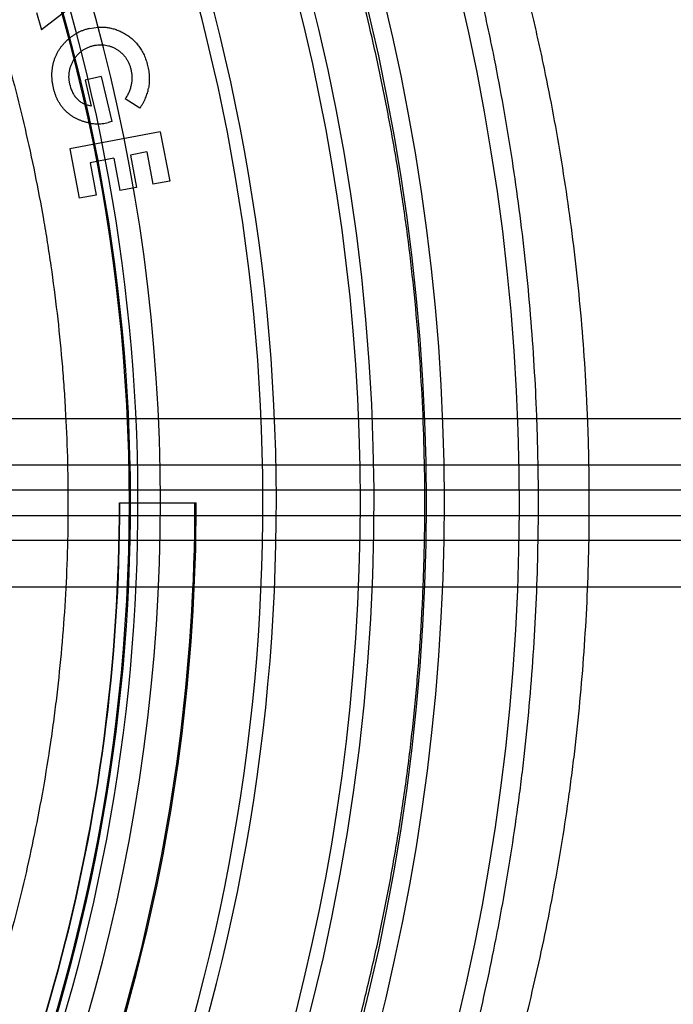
# Model space of a CAD drawing. Header units: millimetres. Extents: x 0 to 297, y 0 to 210.
# Tile 47 of 256: x 141.886 to 142.121, y 90.66 to 91.014. Entities that reach past the tile are written whole.
import ezdxf

# ---------------------------------------------------------------- set-up
doc = ezdxf.new("R2010")
doc.units = ezdxf.units.MM
doc.header["$LTSCALE"] = 16.335
doc.layers.get('0').update_dxf_attribs({"linetype": 'CONTINUOUS'})
doc.layers.add('01_GLOBAL', color=7, linetype='CONTINUOUS')
doc.layers.add('INTFCLR_144815', color=7, linetype='CONTINUOUS')

msp = doc.modelspace()

# ---------------------------------------------------------------- linework, layer by layer
at = {"color": 7, "linetype": 'Continuous'}
msp.add_circle((142.5788, 92.20834), 3.42, dxfattribs=at)
at = {"color": 9, "linetype": 'Continuous'}
msp.add_arc((142.5788, 92.20834), 3.37617, 182.96745, 267.03255, dxfattribs=at)
at = {"layer": '01_GLOBAL', "color": 7, "linetype": 'Continuous'}
msp.add_circle((142.5788, 92.20834), 3.465, dxfattribs=at)
at = {"layer": 'INTFCLR_144815', "color": 6, "linetype": 'Continuous'}
for p, q in [((141.92135, 91.03178), (141.89338, 91.01012)), ((141.89151, 91.01638), (141.89338, 91.01012)), ((141.91059, 91.01059), (141.91371, 91.01107)), ((141.9148, 90.99336), (141.90904, 90.99198)), ((141.9148, 90.99336), (141.9187, 90.97715)), ((141.90904, 90.99198), (141.91128, 90.98264)), ((141.92878, 90.98195), (141.92347, 90.98524)), ((141.91128, 90.98264), (141.90903, 90.98332)), ((141.9187, 90.97715), (141.91734, 90.97677)), ((141.9361, 90.97349), (141.90356, 90.96734)), ((141.9361, 90.97349), (141.93946, 90.95573)), ((141.90356, 90.96734), (141.90692, 90.94958)), ((141.9312, 90.9662), (141.92532, 90.96508)), ((141.92532, 90.96508), (141.92752, 90.95347)), ((141.9312, 90.9662), (141.9334, 90.95459)), ((141.91937, 90.96396), (141.91081, 90.96234)), ((141.91081, 90.96234), (141.913, 90.95073)), ((141.91937, 90.96396), (141.92156, 90.95235)), ((141.92752, 90.95347), (141.92156, 90.95235)), ((141.93946, 90.95573), (141.9334, 90.95459)), ((141.913, 90.95073), (141.90692, 90.94958)), ((141.92142, 90.84009), (141.94902, 90.84009))]:
    msp.add_line(p, q, dxfattribs=at)
at = {"layer": 'INTFCLR_144815', "color": 9, "linetype": 'Continuous'}
for p, q in [((142.46155, 90.87026), (141.86244, 90.87023)), ((142.37327, 90.85359), (141.857, 90.85359)), ((142.37569, 90.84459), (141.85942, 90.84459)), ((141.85942, 90.83559), (142.37569, 90.83559)), ((142.37327, 90.82659), (141.857, 90.82659)), ((141.87126, 90.80995), (142.46155, 90.80992))]:
    msp.add_line(p, q, dxfattribs=at)
at = {"layer": 'INTFCLR_144815', "color": 6, "linetype": 'Continuous'}
for radius, start, end in [(0.79171, 313.99379, 154.5151), (0.76471, 312.95436, 154.51444), (0.73942, 282.24404, 71.28636), (0.7043, 339.58782, 23.41218), (0.64787, 330, 360), (0.648, 330, 360), (0.675, 330, 360), (0.67547, 330, 360)]:
    msp.add_arc((141.27355, 90.84009), radius, start, end, dxfattribs=at)
at = {"layer": 'INTFCLR_144815', "color": 9, "linetype": 'Continuous'}
for centre, radius, start, end in [((141.27355, 90.84009), 0.7345, 292.49975, 54.09646), ((141.27356, 90.84009), 0.6626, 292.49975, 54.09646), ((141.27357, 90.8401), 0.65139, 311.25051, 48.74949), ((141.27355, 90.84009), 0.75828, 323.92615, 36.07385), ((141.27355, 90.84009), 0.69946, 339.72448, 23.27552), ((141.27355, 90.84009), 0.65185, 339.8359, 23.1641), ((141.27355, 90.84009), 0.65452, 339.83249, 23.16751)]:
    msp.add_arc(centre, radius, start, end, dxfattribs=at)
for points, knots in [([(142.07211, 90.84009), (142.07211, 90.84644), (142.07199, 90.85589), (142.07163, 90.86845), (142.07088, 90.8869), (142.069, 90.91416), (142.06492, 90.94984), (142.06032, 90.97889), (142.0565, 90.99882), (142.05417, 91.01001), (142.05062, 91.02625), (142.04486, 91.0497), (142.03625, 91.07963), (142.02849, 91.1033), (142.02283, 91.11916), (142.0196, 91.12785), (142.01494, 91.14008), (142.00801, 91.15726), (141.99872, 91.17851), (141.99183, 91.19323), (141.98744, 91.20229), (141.98479, 91.20769), (141.98058, 91.21609), (141.97522, 91.2265), (141.96983, 91.23671), (141.96674, 91.24252), (141.96549, 91.24493)], [0, 0, 0, 0, 0.045004, 0.067009, 0.089053, 0.175924, 0.26069, 0.343564, 0.384341, 0.40457, 0.424625, 0.502192, 0.575722, 0.64537, 0.678746, 0.695067, 0.711074, 0.771557, 0.826396, 0.875461, 0.886791, 0.897718, 0.918167, 0.953356, 0.98076, 1, 1, 1, 1]), ([(141.98134, 90.44395), (141.98263, 90.44631), (141.98581, 90.45204), (141.99012, 90.45982), (141.99368, 90.4664), (141.99604, 90.47077), (142.00004, 90.47832), (142.0065, 90.49082), (142.01545, 90.50912), (142.02317, 90.52602), (142.02868, 90.5388), (142.03193, 90.5466), (142.03698, 90.55901), (142.04447, 90.57857), (142.05388, 90.60605), (142.06037, 90.62773), (142.06449, 90.64281), (142.06721, 90.65325), (142.0718, 90.67198), (142.07759, 90.6995), (142.08177, 90.72479), (142.0841, 90.74207), (142.08557, 90.75386), (142.08776, 90.77464), (142.08987, 90.80453), (142.09057, 90.83459), (142.0903, 90.85571), (142.08993, 90.86784), (142.08916, 90.88591), (142.08724, 90.9126), (142.08307, 90.94752), (142.07836, 90.97595), (142.07445, 90.99545), (142.07207, 91.0064), (142.06843, 91.0223), (142.06255, 91.04526), (142.05373, 91.07455), (142.0458, 91.0977), (142.04001, 91.11321), (142.03671, 91.12171), (142.03194, 91.13368), (142.02485, 91.1505), (142.01535, 91.17128), (142.0083, 91.18568), (142.00381, 91.19453), (142.00109, 91.19982), (141.99679, 91.20803), (141.99129, 91.21821), (141.9858, 91.2282), (141.9826, 91.23386), (141.98134, 91.23623)], [0, 0, 0, 0, 0.009707, 0.023619, 0.032101, 0.036716, 0.041545, 0.062933, 0.087476, 0.115052, 0.12997, 0.137695, 0.145555, 0.178339, 0.213254, 0.250348, 0.259964, 0.269664, 0.289299, 0.32953, 0.371122, 0.381748, 0.392466, 0.413978, 0.457141, 0.500572, 0.522421, 0.533385, 0.544368, 0.587657, 0.629911, 0.671244, 0.69159, 0.701686, 0.711698, 0.750437, 0.787192, 0.822036, 0.838746, 0.84692, 0.854938, 0.885253, 0.912764, 0.937398, 0.943088, 0.948578, 0.958854, 0.976544, 0.990324, 1, 1, 1, 1]), ([(141.7644, 91.22515), (141.76631, 91.22264), (141.76891, 91.21924), (141.77221, 91.21488), (141.77514, 91.211), (141.7808, 91.20338), (141.78949, 91.19134), (141.80054, 91.17518), (141.8101, 91.16021), (141.81694, 91.14889), (141.82097, 91.14198), (141.82724, 91.13103), (141.83656, 91.11374), (141.84842, 91.08932), (141.85676, 91.06996), (141.86211, 91.05645), (141.86569, 91.04707), (141.87178, 91.03019), (141.8797, 91.0053), (141.8878, 90.97425), (141.8927, 90.95018), (141.89546, 90.9337), (141.89717, 90.92246), (141.89903, 90.90827), (141.90047, 90.89399), (141.90138, 90.88249), (141.90249, 90.86526), (141.90322, 90.83944), (141.90218, 90.80509), (141.89991, 90.77946), (141.89779, 90.76246), (141.89623, 90.75125), (141.89313, 90.73207), (141.88768, 90.70542), (141.87959, 90.67453), (141.87169, 90.64973), (141.86604, 90.63407), (141.86336, 90.627), (141.86157, 90.62237), (141.85669, 90.61005), (141.84836, 90.59074), (141.83653, 90.56638), (141.82627, 90.54736), (141.81898, 90.53475), (141.81488, 90.52789), (141.80904, 90.51831), (141.80054, 90.505), (141.78948, 90.48882), (141.78079, 90.47677), (141.77512, 90.46916), (141.7722, 90.46527), (141.7689, 90.46092), (141.76631, 90.45753), (141.7644, 90.45503)], [0, 0, 0, 0, 0.011352, 0.015395, 0.019672, 0.028849, 0.049521, 0.073055, 0.099275, 0.113366, 0.120642, 0.128035, 0.158748, 0.191267, 0.225629, 0.234521, 0.243531, 0.261759, 0.299018, 0.337431, 0.377141, 0.387295, 0.397509, 0.418045, 0.43874, 0.449138, 0.459517, 0.500839, 0.541973, 0.583056, 0.593336, 0.603573, 0.623773, 0.663169, 0.701378, 0.738529, 0.756737, 0.76125, 0.765734, 0.774608, 0.808897, 0.841337, 0.871969, 0.886598, 0.89373, 0.900703, 0.926951, 0.950505, 0.97119, 0.980369, 0.984642, 0.988671, 1, 1, 1, 1]), ([(141.96549, 90.43525), (141.96674, 90.43767), (141.96985, 90.44352), (141.97406, 90.45148), (141.97755, 90.45821), (141.97984, 90.46268), (141.98376, 90.4704), (141.99008, 90.48318), (141.99882, 90.50189), (142.00637, 90.51917), (142.01175, 90.53223), (142.01493, 90.5402), (142.01987, 90.55289), (142.02719, 90.57289), (142.03639, 90.60098), (142.04274, 90.62312), (142.04675, 90.63852), (142.04942, 90.6492), (142.0539, 90.66834), (142.05957, 90.69646), (142.06364, 90.72229), (142.06593, 90.73995), (142.06736, 90.75199), (142.06951, 90.77322), (142.07156, 90.8036), (142.07211, 90.82796), (142.07211, 90.84009)], [0, 0, 0, 0, 0.019302, 0.046964, 0.063838, 0.073015, 0.082627, 0.1252, 0.174082, 0.229053, 0.25881, 0.274222, 0.289911, 0.35538, 0.42517, 0.49938, 0.518629, 0.538049, 0.577372, 0.657989, 0.741383, 0.762696, 0.784198, 0.827357, 0.913977, 1, 1, 1, 1])]:
    msp.add_open_spline(points, degree=3, knots=knots, dxfattribs=at)
at = {"layer": 'INTFCLR_144815', "color": 6, "linetype": 'Continuous'}
for points, knots in [([(142.03125, 90.84009), (142.03125, 90.84656), (142.03109, 90.85946), (142.03033, 90.8788), (142.02908, 90.89804), (142.02734, 90.9172), (142.02511, 90.93626), (142.02239, 90.95523), (142.01919, 90.97406), (142.01553, 90.99274), (142.01154, 91.01066), (142.00746, 91.02706), (142.00359, 91.04134), (142.00003, 91.05357), (141.99677, 91.06414), (141.99379, 91.07332), (141.99109, 91.08132), (141.98865, 91.08833), (141.98643, 91.09447), (141.98444, 91.09989), (141.98263, 91.10465), (141.98102, 91.10885), (141.97956, 91.11256), (141.97826, 91.11585), (141.97707, 91.11879), (141.97599, 91.12143), (141.97502, 91.12381), (141.97408, 91.12606), (141.97311, 91.12837), (141.97202, 91.13094), (141.97078, 91.13382), (141.96938, 91.13705), (141.96782, 91.1406), (141.96619, 91.14425), (141.96451, 91.14795), (141.96277, 91.15171), (141.96087, 91.15579), (141.95873, 91.16028), (141.95633, 91.16523), (141.95364, 91.17067), (141.95063, 91.17663), (141.94728, 91.18307), (141.94359, 91.19001), (141.93954, 91.19741), (141.93519, 91.20511), (141.9308, 91.21263), (141.92668, 91.21947), (141.92307, 91.22528), (141.92002, 91.23004), (141.91817, 91.23286), (141.91733, 91.2341)], [0, 0, 0, 0, 0.046657, 0.093144, 0.139612, 0.185772, 0.231957, 0.278103, 0.324019, 0.369798, 0.415405, 0.456541, 0.491727, 0.522149, 0.548466, 0.571516, 0.591746, 0.609448, 0.62506, 0.638882, 0.651084, 0.661826, 0.671345, 0.679806, 0.687396, 0.694217, 0.700386, 0.705942, 0.711826, 0.718485, 0.726037, 0.734461, 0.743874, 0.754052, 0.763326, 0.773165, 0.783951, 0.795849, 0.809016, 0.82365, 0.839657, 0.857155, 0.876063, 0.896383, 0.917981, 0.939914, 0.959188, 0.975628, 0.98923, 1, 1, 1, 1]), ([(141.91059, 91.01059), (141.91021, 91.01049), (141.90944, 91.01029), (141.90833, 91.00991), (141.90725, 91.00946), (141.90621, 91.00895), (141.90521, 91.00836), (141.90425, 91.00771), (141.9036, 91.00722), (141.90327, 91.00694), (141.90324, 91.00692)], [0, 0, 0, 0, 0.143711, 0.285171, 0.425721, 0.565936, 0.705, 0.844936, 0.986316, 1, 1, 1, 1]), ([(141.91371, 91.01107), (141.91372, 91.01107), (141.91425, 91.0111), (141.91529, 91.01111), (141.91683, 91.011), (141.91835, 91.01073), (141.91984, 91.01031), (141.92132, 91.00976), (141.92227, 91.00928), (141.92274, 91.00903)], [0, 0, 0, 0, 0.004051, 0.169237, 0.332777, 0.496179, 0.660966, 0.828371, 1, 1, 1, 1]), ([(141.8977, 90.98902), (141.89761, 90.98943), (141.89742, 90.99025), (141.89724, 90.99149), (141.89713, 90.9927), (141.89708, 90.99389), (141.89714, 90.99507), (141.89725, 90.99623), (141.89744, 90.99738), (141.89772, 90.9985), (141.89806, 90.99959), (141.89847, 91.00066), (141.89896, 91.00168), (141.89951, 91.00266), (141.90014, 91.00361), (141.90083, 91.00452), (141.90161, 91.00539), (141.90241, 91.00619), (141.90297, 91.00669), (141.90324, 91.00692)], [0, 0, 0, 0, 0.064477, 0.127231, 0.188496, 0.248884, 0.308273, 0.366884, 0.425363, 0.48367, 0.541578, 0.59912, 0.656278, 0.713197, 0.770148, 0.827874, 0.886395, 0.945999, 1, 1, 1, 1]), ([(141.92274, 91.00903), (141.92302, 91.00888), (141.92358, 91.00857), (141.92438, 91.00806), (141.92514, 91.00751), (141.92586, 91.00694), (141.92654, 91.00632), (141.92718, 91.00567), (141.92779, 91.005), (141.92835, 91.00427), (141.92889, 91.00353), (141.92938, 91.00274), (141.92983, 91.00192), (141.93025, 91.00107), (141.93062, 91.00018), (141.93095, 90.99926), (141.93126, 90.9983), (141.93142, 90.99765), (141.93151, 90.99732)], [0, 0, 0, 0, 0.063568, 0.126004, 0.1881, 0.249148, 0.309888, 0.370235, 0.43068, 0.490832, 0.551694, 0.612675, 0.674822, 0.737315, 0.801127, 0.866031, 0.932322, 1, 1, 1, 1]), ([(141.90514, 90.99958), (141.90527, 90.99978), (141.90562, 91.00029), (141.90623, 91.00106), (141.90702, 91.00185), (141.90788, 91.00256), (141.90881, 91.00317), (141.90981, 91.00369), (141.91088, 91.00411), (141.91163, 91.00431), (141.91201, 91.00441)], [0, 0, 0, 0, 0.082047, 0.214462, 0.343366, 0.471793, 0.600671, 0.730088, 0.862758, 1, 1, 1, 1]), ([(141.91201, 91.00441), (141.91238, 91.00449), (141.91311, 91.00465), (141.91422, 91.00475), (141.91497, 91.00475), (141.91535, 91.00473), (141.91537, 91.00473)], [0, 0, 0, 0, 0.336911, 0.661525, 0.982636, 1, 1, 1, 1]), ([(141.91537, 91.00473), (141.91571, 91.00471), (141.9164, 91.00463), (141.91743, 91.00441), (141.91846, 91.00406), (141.91947, 91.00362), (141.92046, 91.00306), (141.92139, 91.00242), (141.92225, 91.0017), (141.92301, 91.0009), (141.9237, 91.00003), (141.92429, 90.99909), (141.92479, 90.99807), (141.92522, 90.99699), (141.92542, 90.99623), (141.92552, 90.99584)], [0, 0, 0, 0, 0.069842, 0.144097, 0.218646, 0.295431, 0.373867, 0.452597, 0.530012, 0.606187, 0.682205, 0.759034, 0.836969, 0.916886, 1, 1, 1, 1]), ([(141.90363, 90.99019), (141.90354, 90.99059), (141.90336, 90.99138), (141.90325, 90.99257), (141.90323, 90.99374), (141.90333, 90.99488), (141.90356, 90.996), (141.90388, 90.99709), (141.90433, 90.99816), (141.90477, 90.99898), (141.90506, 90.99945), (141.90514, 90.99958)], [0, 0, 0, 0, 0.125816, 0.247788, 0.366422, 0.482772, 0.598158, 0.714198, 0.831566, 0.952037, 1, 1, 1, 1]), ([(141.93151, 90.99732), (141.93159, 90.99697), (141.93174, 90.99628), (141.93192, 90.99523), (141.93204, 90.99419), (141.9321, 90.99316), (141.93213, 90.99213), (141.93208, 90.99111), (141.932, 90.99009), (141.93189, 90.98941), (141.93184, 90.98908)], [0, 0, 0, 0, 0.129189, 0.256378, 0.382668, 0.506779, 0.630652, 0.753792, 0.877281, 1, 1, 1, 1]), ([(141.92552, 90.99584), (141.92561, 90.99539), (141.9258, 90.9945), (141.9259, 90.99314), (141.92587, 90.99179), (141.92568, 90.99046), (141.92535, 90.98913), (141.92487, 90.98781), (141.92425, 90.9865), (141.92373, 90.98566), (141.92347, 90.98524)], [0, 0, 0, 0, 0.124612, 0.246295, 0.366435, 0.487114, 0.609602, 0.735351, 0.865087, 1, 1, 1, 1]), ([(141.9105, 90.97662), (141.91029, 90.97666), (141.90972, 90.97678), (141.9088, 90.97703), (141.90775, 90.97737), (141.90674, 90.97777), (141.90577, 90.97823), (141.90485, 90.97874), (141.90398, 90.9793), (141.90316, 90.97992), (141.90238, 90.98059), (141.90165, 90.98132), (141.90096, 90.98209), (141.90034, 90.98293), (141.89976, 90.98382), (141.89924, 90.98475), (141.89877, 90.98574), (141.89836, 90.98679), (141.89799, 90.98788), (141.8978, 90.98863), (141.8977, 90.98902)], [0, 0, 0, 0, 0.033638, 0.09243, 0.151113, 0.208437, 0.264619, 0.320371, 0.374976, 0.429166, 0.483695, 0.53783, 0.592325, 0.647503, 0.703083, 0.759624, 0.817383, 0.876607, 0.937186, 1, 1, 1, 1]), ([(141.90363, 90.99019), (141.90369, 90.98993), (141.90382, 90.98942), (141.90407, 90.98869), (141.90434, 90.98799), (141.90466, 90.98734), (141.905, 90.98673), (141.90538, 90.98616), (141.90579, 90.98563), (141.90624, 90.98514), (141.90673, 90.98469), (141.90726, 90.98428), (141.90783, 90.98391), (141.90842, 90.98359), (141.90883, 90.9834), (141.90903, 90.98332)], [0, 0, 0, 0, 0.088102, 0.173258, 0.254601, 0.33435, 0.410893, 0.485986, 0.559672, 0.632376, 0.705081, 0.777736, 0.852023, 0.928209, 1, 1, 1, 1]), ([(141.92878, 90.98195), (141.92898, 90.98226), (141.92938, 90.98286), (141.9299, 90.98378), (141.93038, 90.98469), (141.93079, 90.98559), (141.93115, 90.98647), (141.93144, 90.98735), (141.93168, 90.98821), (141.93179, 90.98879), (141.93184, 90.98908)], [0, 0, 0, 0, 0.141127, 0.276349, 0.407529, 0.533419, 0.655043, 0.773204, 0.888319, 1, 1, 1, 1]), ([(141.9105, 90.97662), (141.91065, 90.9766), (141.91116, 90.97651), (141.91202, 90.97638), (141.91309, 90.97632), (141.91416, 90.97631), (141.91523, 90.9764), (141.91629, 90.97653), (141.91699, 90.97669), (141.91734, 90.97677)], [0, 0, 0, 0, 0.06644, 0.223797, 0.379039, 0.533011, 0.688386, 0.843695, 1, 1, 1, 1]), ([(141.91733, 90.44608), (141.91772, 90.44666), (141.91855, 90.4479), (141.91986, 90.4499), (141.92131, 90.45214), (141.92289, 90.45464), (141.92462, 90.4574), (141.92649, 90.46042), (141.92849, 90.46371), (141.93062, 90.46727), (141.93288, 90.47111), (141.93526, 90.47523), (141.93776, 90.47963), (141.94038, 90.4843), (141.94309, 90.48927), (141.94591, 90.49451), (141.94881, 90.50004), (141.95179, 90.50584), (141.95484, 90.51192), (141.95795, 90.51826), (141.9611, 90.52486), (141.96428, 90.53171), (141.96749, 90.53881), (141.9707, 90.54613), (141.97391, 90.55368), (141.9771, 90.56143), (141.98027, 90.56938), (141.9834, 90.57751), (141.98648, 90.58581), (141.98951, 90.59427), (141.99247, 90.60288), (141.99535, 90.61162), (141.99815, 90.62048), (142.00086, 90.62945), (142.00348, 90.63852), (142.00599, 90.64768), (142.0084, 90.65692), (142.0107, 90.66624), (142.01289, 90.67562), (142.01497, 90.68506), (142.01692, 90.69456), (142.01876, 90.70409), (142.02047, 90.71367), (142.02206, 90.72328), (142.02353, 90.73293), (142.02487, 90.7426), (142.02609, 90.75229), (142.02717, 90.762), (142.02813, 90.77173), (142.02897, 90.78147), (142.02967, 90.79122), (142.03025, 90.80099), (142.0307, 90.81076), (142.03102, 90.82053), (142.03121, 90.83031), (142.03125, 90.83683), (142.03125, 90.84009)], [0, 0, 0, 0, 0.005047, 0.010778, 0.017201, 0.024322, 0.032149, 0.040689, 0.049949, 0.059932, 0.070643, 0.082084, 0.094253, 0.107146, 0.120759, 0.135081, 0.150099, 0.165797, 0.182154, 0.199149, 0.216754, 0.23494, 0.253676, 0.272929, 0.292664, 0.312846, 0.33344, 0.354409, 0.37572, 0.397339, 0.419235, 0.441376, 0.463734, 0.486283, 0.508998, 0.531858, 0.554841, 0.57793, 0.601108, 0.62436, 0.647675, 0.671039, 0.694445, 0.717882, 0.741345, 0.764826, 0.788322, 0.811828, 0.835342, 0.85886, 0.882381, 0.905904, 0.929428, 0.952952, 0.976476, 1, 1, 1, 1])]:
    msp.add_open_spline(points, degree=3, knots=knots, dxfattribs=at)

doc.saveas('drawing.dxf')
